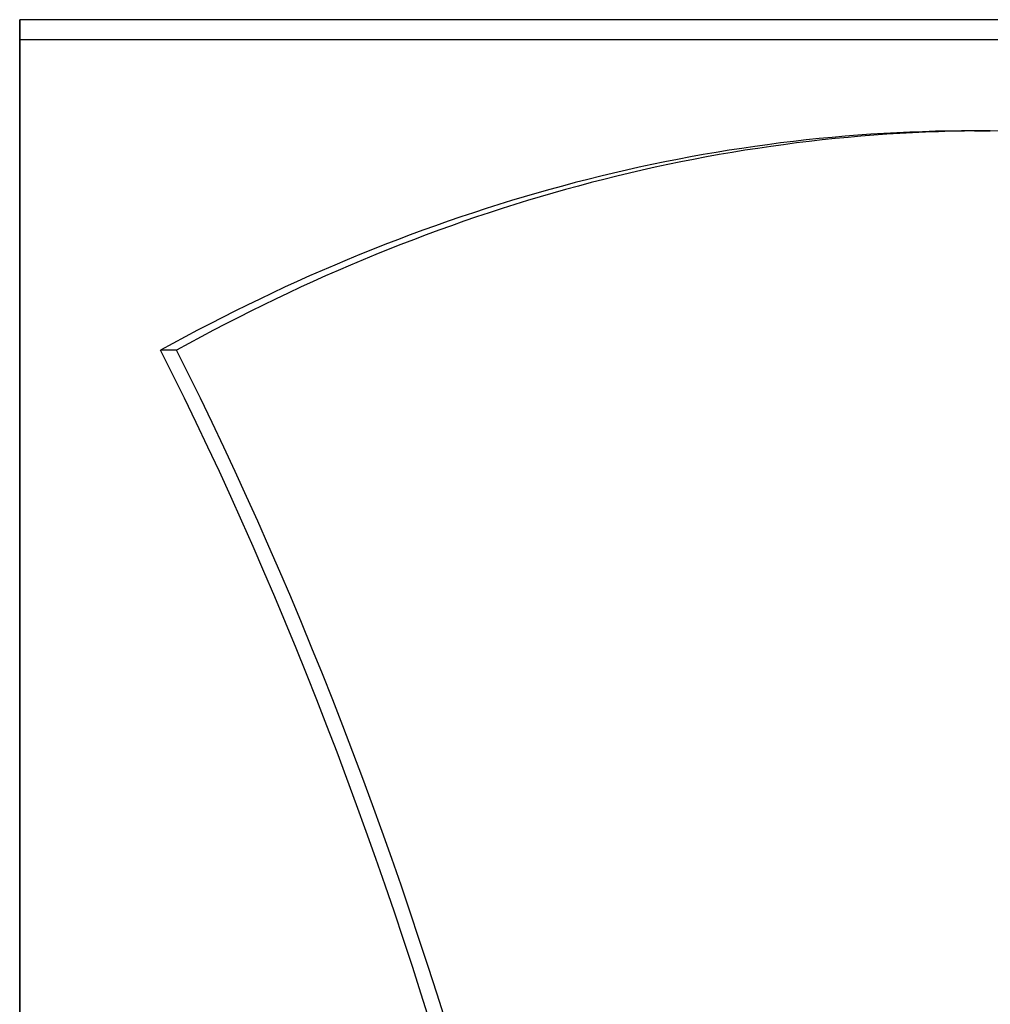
# Model space of a CAD drawing. Header units: millimetres. Extents: x -86 to 92, y -242 to 242.
# Tile 70 of 81: x -86 to -37, y 130 to 180. Entities that reach past the tile are written whole.
import ezdxf

# ---------------------------------------------------------------- set-up
doc = ezdxf.new("R2010")
doc.units = ezdxf.units.MM
doc.layers.add('MAIN-1', color=7, linetype='Continuous')

msp = doc.modelspace()

# ---------------------------------------------------------------- linework, layer by layer
at = {"layer": 'MAIN-1'}
for p, q in [((-86, 180), (-86, -180)), ((-12, 180), (-86, 180)), ((-86, -180), (-86, 180)), ((-86, 179), (-9, 179)), ((-86, -179), (-86, 179)), ((-86, 179), (-86, -179)), ((-37.405, 174.346), (-36.595, 174.346)), ((-78.017, 163.185), (-78.826, 163.185))]:
    msp.add_line(p, q, dxfattribs=at)
for centre, major_axis, start_param, end_param in [((-37.405, -53.7), (0, -228.046), 3.141593, 3.455752), ((-36.595, -53.7), (0, 228.046), 0, 0.314159), ((-37.405, -53.7), (0, -228.046), 2.827433, 3.141593), ((-161.796, 41.817), (0, 186.16), -1.408172, -0.86064), ((-160.987, 41.817), (0, 186.16), -1.408172, -0.86064)]:
    msp.add_ellipse(centre, major_axis=major_axis, ratio=0.587785, start_param=start_param, end_param=end_param, dxfattribs=at)

doc.saveas('drawing.dxf')
